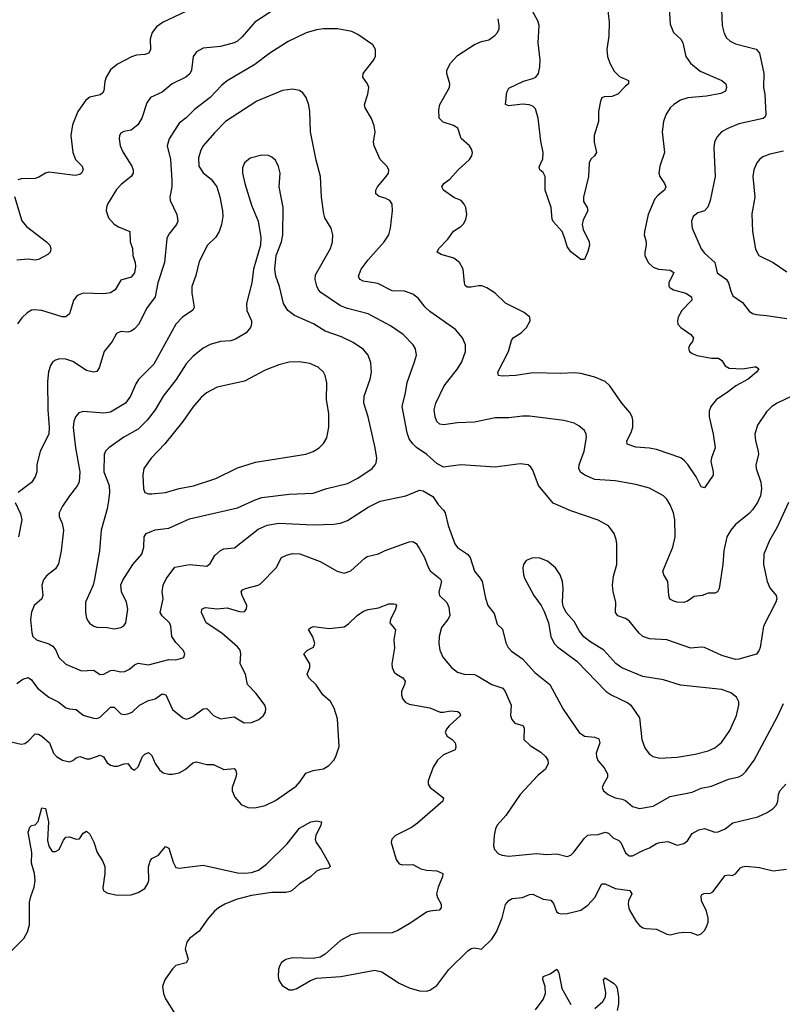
# Model space of a CAD drawing. Header units: inches. Extents: x 1305449 to 1407403, y 744709 to 841554.
# Tile 56 of 114: x 1342401 to 1346843, y 822087 to 827824. Entities that reach past the tile are written whole.
import ezdxf

# ---------------------------------------------------------------- set-up
doc = ezdxf.new("R2010")
doc.units = ezdxf.units.IN
doc.header["$MEASUREMENT"] = 0
doc.layers.add('B3842', color=7, linetype='Continuous')

msp = doc.modelspace()

# ---------------------------------------------------------------- linework, layer by layer
at = {"layer": 'B3842', "color": 6}
for points, elevation in [([(1346487, 827930), (1346491.7, 827790), (1346503.6, 827743.6), (1346517.8, 827717.8), (1346539.4, 827699.4), (1346570, 827682.7), (1346690, 827652.5), (1346708.9, 827628.9), (1346734.2, 827510), (1346734, 827430), (1346740.5, 827390), (1346747.4, 827272.6), (1346742.1, 827257.9), (1346731, 827249), (1346590, 827216.9), (1346524.9, 827190), (1346488.3, 827170), (1346460.9, 827139.1), (1346447.5, 827110), (1346443.3, 827076.7), (1346451.9, 826910), (1346422.4, 826770), (1346408.1, 826731.9), (1346390, 826711), (1346350, 826698.4), (1346323.3, 826676.7), (1346313.6, 826650), (1346317.9, 826610), (1346370, 826489.4), (1346390, 826463.2), (1346450, 826410), (1346462.8, 826350), (1346518.5, 826310), (1346529.6, 826290), (1346542.4, 826242.4), (1346555.4, 826215.4), (1346610, 826175.8), (1346650, 826126.4), (1346670, 826112.2), (1346690, 826105.7), (1346750, 826101.3), (1346870, 826083.4)], 1500), ([(1343891.7, 827890), (1343769.4, 827810), (1343696.5, 827723.5), (1343670, 827698.7), (1343650, 827688.5), (1343570, 827667.2), (1343470, 827657.8), (1343430, 827636.7), (1343410.9, 827609.1), (1343402.1, 827530), (1343391.5, 827508.5), (1343367.7, 827490), (1343288.3, 827450), (1343230, 827401.8), (1343162.3, 827370), (1343140.8, 827339.2), (1343112.9, 827250), (1343088.1, 827211.9), (1343050, 827181), (1343007.3, 827172.7), (1342990, 827163.9), (1342982.2, 827150), (1342979.7, 827130), (1342986.1, 827090), (1343003.7, 827050), (1343053.9, 826970), (1343061.7, 826950), (1343062, 826930), (1343049.8, 826910), (1342993.5, 826866.5), (1342964.8, 826835.2), (1342912.8, 826750), (1342905.7, 826730), (1342904.8, 826710), (1342918.1, 826670), (1342950, 826633.3), (1342977, 826617), (1343042.1, 826590), (1343044.8, 826530), (1343057, 826490), (1343060.3, 826450), (1343073, 826410), (1343074.3, 826385.7), (1343068.3, 826350), (1343050, 826323.1), (1342990, 826305.9), (1342956.5, 826250), (1342930, 826232.5), (1342890, 826226.8), (1342770, 826230.2), (1342740.9, 826219.1), (1342728.9, 826210), (1342713, 826187), (1342690.6, 826109.4), (1342670, 826092.2), (1342647.5, 826092.5), (1342530.1, 826129.9), (1342485.9, 826134.1), (1342469, 826131), (1342443.3, 826116.7), (1342413.5, 826086.5), (1342388.7, 826051.3)], 1400), ([(1343430, 827901.5), (1343236.5, 827810), (1343198, 827782), (1343171.2, 827748.8), (1343160.7, 827710), (1343163.3, 827650), (1343153.5, 827630), (1343130, 827622.1), (1343081.6, 827618.4), (1343051.8, 827608.2), (1342970, 827564.8), (1342930, 827531.1), (1342904, 827490), (1342896.5, 827463.5), (1342890.9, 827410), (1342883.7, 827396.3), (1342870, 827386.2), (1342810, 827373.7), (1342785, 827355), (1342740.1, 827290), (1342708.3, 827211.7), (1342698.9, 827150), (1342709.8, 827050), (1342725.6, 827010), (1342764.4, 826970), (1342771, 826950), (1342760.2, 826930), (1342750, 826921.8), (1342724.1, 826915.9), (1342570, 826936), (1342550, 826930.6), (1342512.5, 826907.5), (1342490, 826899.4), (1342410, 826896.3), (1342390, 826891.4)], 1300), ([(1346184.1, 827890), (1346190, 827798.7), (1346209.1, 827749.1), (1346251.1, 827711.1), (1346264.1, 827690), (1346281.5, 827610), (1346307.4, 827570), (1346365, 827525), (1346491.3, 827470), (1346513.3, 827450), (1346517.7, 827430), (1346511.9, 827408.1), (1346485.2, 827394.8), (1346400.7, 827379.3), (1346292.1, 827367.9), (1346250, 827354.8), (1346210, 827330.2), (1346190, 827311), (1346164.6, 827270), (1346151.6, 827230), (1346142.3, 827170), (1346157.3, 827050), (1346128.4, 826970), (1346123.7, 826930), (1346129.2, 826910), (1346157.3, 826870), (1346163.3, 826850), (1346155.6, 826830), (1346118.9, 826801.1), (1346100.1, 826779.9), (1346060.8, 826690), (1346039.8, 826590), (1346038.3, 826570), (1346049.4, 826530), (1346050.1, 826510.1), (1346041.6, 826470), (1346042.5, 826450), (1346061.7, 826410), (1346090, 826381.4), (1346120.8, 826370), (1346190, 826364.8), (1346210, 826350.9), (1346182.1, 826290), (1346182.6, 826270), (1346190, 826262.2), (1346209.5, 826249.5), (1346280.3, 826230), (1346314.4, 826210), (1346315.9, 826190), (1346257.2, 826130), (1346236.6, 826090), (1346232.1, 826070), (1346234.6, 826050), (1346250.7, 826030), (1346310.1, 825990), (1346324.5, 825970), (1346319.3, 825950), (1346304.6, 825930), (1346296.8, 825910), (1346303, 825890), (1346318.6, 825878.6), (1346347.7, 825867.7), (1346430, 825851.9), (1346471, 825851), (1346490, 825838.9), (1346510, 825807.4), (1346533.1, 825793.1), (1346610, 825790.7), (1346681.4, 825801.4), (1346690, 825800.9), (1346706.3, 825790), (1346693.1, 825770), (1346644.4, 825730), (1346571.3, 825690), (1346530, 825657.2), (1346457.2, 825610), (1346426.5, 825570), (1346417.1, 825542.9), (1346416.4, 825510), (1346440.5, 825410), (1346451.7, 825330), (1346429.6, 825270.4), (1346426.6, 825250), (1346440.2, 825190), (1346439.6, 825170), (1346390, 825096.7), (1346370, 825102), (1346340.8, 825160.8), (1346291.9, 825231.9), (1346273.8, 825253.8), (1346250.9, 825270.9), (1346110, 825320.2), (1346068.5, 825328.5), (1345990, 825333.7), (1345938.5, 825350), (1345936.7, 825370), (1345961.6, 825418.4), (1345971.2, 825450), (1345971.7, 825490), (1345967.4, 825510), (1345955.5, 825535.5), (1345908.3, 825590), (1345838.3, 825690), (1345810, 825715.5), (1345750, 825741.9), (1345670, 825761.8), (1345630, 825767), (1345550, 825762.1), (1345390, 825767.2), (1345290, 825751.7), (1345210, 825747.1), (1345188.9, 825750), (1345185.5, 825770), (1345248.7, 825890), (1345264.3, 825955.7), (1345274.5, 825970), (1345321.3, 825998.7), (1345352.4, 826030), (1345373.3, 826070), (1345371.1, 826090), (1345338.9, 826118.9), (1345230, 826172.5), (1345170, 826231.4), (1345120.9, 826260.9), (1345092.6, 826272.6), (1345074, 826274), (1345030, 826264.7), (1345006.3, 826266.3), (1344996.3, 826276.3), (1344991.6, 826290), (1344983.4, 826370), (1344963.3, 826410), (1344930, 826434.1), (1344856.1, 826456.1), (1344831.6, 826470), (1344841.9, 826490), (1344894.7, 826545.3), (1344927.7, 826592.3), (1344970, 826619.2), (1344985.6, 826634.3), (1344999.7, 826660.3), (1345005, 826690), (1344999.2, 826730), (1344989.4, 826750), (1344971.8, 826770), (1344930, 826787.9), (1344868.3, 826830), (1344859.5, 826850), (1344870.9, 826870), (1344905.4, 826894.6), (1344954.1, 826950), (1345021.4, 827010), (1345034.9, 827030), (1345038.5, 827050), (1345033.2, 827070), (1345020.6, 827090), (1344972.7, 827132.7), (1344952, 827192), (1344927.1, 827207.1), (1344866.9, 827226.9), (1344843.6, 827250), (1344842, 827298), (1344847.5, 827330), (1344904.1, 827430), (1344906.8, 827450), (1344888.2, 827510), (1344888, 827530), (1344909, 827570), (1344950, 827615.1), (1345050, 827679.6), (1345090, 827696.3), (1345132.5, 827707.5), (1345168.9, 827731.1), (1345184.1, 827750), (1345192.6, 827770), (1345194.1, 827790), (1345187.2, 827830)], 1400), ([(1345823.1, 827910), (1345834.1, 827810), (1345831.5, 827730), (1345821.2, 827650), (1345823.7, 827610), (1345837.5, 827570), (1345863.5, 827523.5), (1345893.6, 827493.6), (1345946.3, 827470), (1345947.7, 827450), (1345930, 827437.5), (1345885.1, 827390), (1345850, 827377), (1345804.9, 827375.1), (1345791.6, 827368.4), (1345783.9, 827350), (1345771.9, 827290), (1345772.2, 827230), (1345746, 827150), (1345746.8, 827110), (1345760.5, 827050), (1345749.6, 827030.4), (1345728.3, 827011.7), (1345717.1, 826990), (1345712.9, 826910), (1345684.1, 826790), (1345685.4, 826765.4), (1345705.5, 826730), (1345709.5, 826710), (1345681.8, 826658.2), (1345676.1, 826630), (1345682, 826602), (1345717.9, 826530), (1345720.2, 826510), (1345710, 826472.7), (1345690, 826427), (1345670, 826427.8), (1345610, 826471.3), (1345590, 826502), (1345576.8, 826550), (1345559.5, 826590), (1345508.1, 826648.1), (1345502.7, 826662.7), (1345496.4, 826730), (1345461.3, 826830), (1345460.7, 826910), (1345450, 826933.1), (1345429.7, 826950), (1345426.6, 826966.6), (1345447, 827013), (1345450.3, 827050), (1345436.8, 827116.8), (1345420.9, 827250), (1345404.5, 827304.5), (1345390, 827320.7), (1345369, 827329), (1345329, 827331), (1345250, 827321.6), (1345229.9, 827330), (1345238.7, 827401.3), (1345250, 827425.3), (1345334.9, 827465.1), (1345390, 827480.6), (1345407.5, 827490), (1345422.3, 827510), (1345431, 827550), (1345432.8, 827590), (1345420.3, 827690), (1345425.8, 827790), (1345418.2, 827818.2), (1345390.5, 827870)], 1300), ([(1346946.6, 825653.4), (1346812.1, 825590), (1346782.6, 825570), (1346750, 825539.4), (1346699, 825461), (1346683.1, 825410), (1346685.6, 825370), (1346703, 825310), (1346704.5, 825290), (1346689.4, 825230), (1346689.6, 825210), (1346717.9, 825130), (1346721.3, 825090), (1346715.5, 825050), (1346697.5, 825010), (1346670, 824967.4), (1346650, 824946.2), (1346570, 824882.5), (1346541.9, 824850), (1346519.3, 824810), (1346501.3, 824730), (1346495.9, 824650), (1346474.4, 824510), (1346464.3, 824490), (1346450, 824481.8), (1346410, 824482.6), (1346376.3, 824470), (1346330, 824462.5), (1346290, 824436.7), (1346270, 824429.2), (1346229.7, 824430), (1346210, 824435.5), (1346188.5, 824448.5), (1346181.9, 824470), (1346175.2, 824550), (1346152.6, 824590), (1346147.5, 824610), (1346205.2, 824750), (1346218.6, 824810), (1346217, 824910), (1346209.3, 824950), (1346190, 824998.3), (1346170.3, 825030), (1346150, 825049.5), (1346070, 825093.9), (1345990, 825116.5), (1345870, 825136.5), (1345750, 825144.5), (1345692.3, 825170), (1345667.7, 825187.7), (1345657.6, 825210), (1345659.2, 825230), (1345688.4, 825310), (1345703.1, 825390), (1345701, 825410), (1345691, 825430), (1345658.2, 825458.2), (1345630, 825472.4), (1345570, 825489.1), (1345370, 825513.8), (1345330, 825513.6), (1345250, 825503.9), (1345170, 825504.9), (1345050, 825479.2), (1344950, 825475.9), (1344870, 825464.4), (1344848.1, 825468.1), (1344830, 825483.4), (1344820.4, 825510), (1344814.8, 825550), (1344825.3, 825590), (1344872.4, 825690), (1344951, 825790), (1344975.4, 825830), (1344998.1, 825890), (1344997, 825930), (1344979.3, 825970), (1344938.6, 826018.6), (1344790, 826123.3), (1344761.9, 826150), (1344720.8, 826200.8), (1344690, 826225.6), (1344642.6, 826242.6), (1344570, 826245.2), (1344486.3, 826286.3), (1344400.3, 826300.3), (1344382.8, 826310), (1344378.2, 826318.2), (1344373.5, 826330), (1344390.4, 826370), (1344430, 826424.3), (1344523.5, 826530), (1344550.3, 826570), (1344560.6, 826610), (1344572.2, 826710), (1344569.4, 826750), (1344556.2, 826770), (1344530, 826783.9), (1344494.3, 826794.3), (1344474.8, 826810), (1344475.1, 826830), (1344484.1, 826850), (1344535.4, 826910), (1344548.6, 826930), (1344550.4, 826950), (1344539.3, 826970), (1344500.7, 827010), (1344464.5, 827090), (1344460.7, 827110), (1344471.1, 827170), (1344465.7, 827205.7), (1344450, 827248.7), (1344413.1, 827310), (1344409.9, 827329.9), (1344429, 827390), (1344433.7, 827430), (1344426, 827450), (1344399.6, 827490), (1344401.9, 827510), (1344464.1, 827590), (1344472.3, 827612.3), (1344473.9, 827650), (1344457, 827677), (1344370, 827737.5), (1344335.5, 827755.5), (1344251.4, 827771.4), (1344170.2, 827770.2), (1344130, 827764.5), (1344070, 827746.7), (1343963.6, 827696.4), (1343857.4, 827630), (1343770, 827563), (1343610, 827468.3), (1343578.1, 827441.9), (1343510.1, 827369.9), (1343419.2, 827300.8), (1343370, 827252.5), (1343330, 827220.9), (1343271.6, 827130), (1343259.5, 827090), (1343278.6, 827010), (1343286.6, 826890), (1343286.2, 826850), (1343275.1, 826790), (1343276.2, 826770), (1343315.1, 826690), (1343322, 826650), (1343314.4, 826630), (1343270, 826575), (1343258.3, 826550), (1343244, 826410), (1343204.9, 826290), (1343189.2, 826210), (1343138.7, 826141.3), (1343094.1, 826050), (1343070, 826022.4), (1343050, 826008.8), (1343030, 826004), (1342990, 826007.6), (1342965, 825995), (1342939.3, 825950), (1342891.7, 825890), (1342863.9, 825796.1), (1342850, 825773.9), (1342830, 825769.7), (1342790, 825780.5), (1342710, 825833.2), (1342670, 825846.4), (1342632.8, 825847.2), (1342610, 825840.3), (1342592.1, 825827.9), (1342579.9, 825810), (1342568.2, 825771.8), (1342563.4, 825716.6), (1342564.5, 825550), (1342572.6, 825450), (1342569.8, 825410), (1342520.3, 825310), (1342501.2, 825230), (1342499.5, 825190), (1342490, 825160.3), (1342470, 825127.8), (1342391, 825070)], 1500), ([(1346878.8, 825010), (1346812.6, 824867.4), (1346767.2, 824790), (1346735.4, 824710), (1346733.5, 824650), (1346753.8, 824550), (1346770, 824514.5), (1346807.1, 824470), (1346810.3, 824450), (1346805.7, 824430), (1346734.1, 824290), (1346713, 824167), (1346708.1, 824150), (1346692.6, 824127.4), (1346590, 824097.8), (1346570, 824096.2), (1346490, 824119.9), (1346390, 824165.6), (1346370, 824168), (1346310, 824162.9), (1346170, 824210), (1346070, 824217.2), (1346030, 824229.7), (1346009.1, 824249.1), (1345950, 824322), (1345930, 824334.8), (1345885, 824350), (1345871.5, 824370), (1345873.9, 824430), (1345857.4, 824490), (1345853.7, 824530), (1345858.8, 824581.2), (1345879.3, 824650), (1345878.7, 824770), (1345875.4, 824795.4), (1345863.5, 824830), (1345830, 824874.1), (1345770, 824908.9), (1345610, 824961.8), (1345508, 825008), (1345421.8, 825110), (1345390, 825198.8), (1345377.6, 825217.6), (1345361.5, 825230), (1345315.4, 825235.4), (1345170, 825215.9), (1344970, 825231), (1344870, 825217.7), (1344830, 825238.8), (1344772.3, 825290), (1344712.2, 825332.2), (1344690, 825353.3), (1344670, 825382.7), (1344656.6, 825416.6), (1344629.2, 825570), (1344648.4, 825650), (1344656.7, 825710), (1344701.1, 825830), (1344711.3, 825870), (1344705.4, 825905.4), (1344692, 825930), (1344634, 825990), (1344559.5, 826039.5), (1344430.8, 826110.8), (1344310, 826142), (1344270, 826157.8), (1344155.2, 826235.2), (1344141.1, 826250), (1344130.7, 826270.7), (1344121.4, 826310), (1344123.4, 826336.6), (1344211.7, 826490), (1344222.7, 826530), (1344224.8, 826570), (1344214, 826610), (1344178.8, 826670), (1344172.5, 826692.5), (1344157.6, 826790), (1344152, 826910), (1344126.6, 827006.5), (1344095.4, 827170), (1344090.7, 827290), (1344085.3, 827325.3), (1344070, 827370.6), (1344050, 827397.7), (1344030, 827411.7), (1343990, 827419.9), (1343930.7, 827410.7), (1343781.4, 827350), (1343598.9, 827230), (1343534.3, 827165.7), (1343470, 827090), (1343455.8, 827064.2), (1343441.6, 827018.4), (1343444.9, 826970), (1343470, 826931.2), (1343515.3, 826895.3), (1343548.3, 826850), (1343567.1, 826792.9), (1343581.7, 826710), (1343583.1, 826676.9), (1343575.7, 826630), (1343563, 826590), (1343542.2, 826557.8), (1343494.4, 826510), (1343445, 826415), (1343426.1, 826333.9), (1343404, 826270), (1343403.4, 826230), (1343415.9, 826150), (1343409.1, 826130.9), (1343349.1, 826090), (1343310.8, 826050), (1343182.7, 825817.3), (1343093, 825727), (1343077.2, 825702.8), (1343046.5, 825630), (1343016.4, 825590), (1342930, 825537.3), (1342890, 825532.3), (1342770, 825541.3), (1342745.9, 825534.1), (1342725.5, 825510), (1342716.6, 825483.4), (1342712.5, 825447.5), (1342725, 825330), (1342750, 825190), (1342747.8, 825132.2), (1342737.2, 825110), (1342689.9, 825050.1), (1342650.6, 824990), (1342630.6, 824950), (1342629.8, 824930), (1342648.2, 824888.2), (1342655.1, 824850), (1342641.3, 824730), (1342625.7, 824654.3), (1342610, 824624.8), (1342556.4, 824583.6), (1342539.8, 824560.2), (1342530.1, 824530), (1342535.9, 824470), (1342530.1, 824450), (1342485, 824410), (1342468.8, 824371.2), (1342462.7, 824330), (1342470.7, 824250.7), (1342477.2, 824230), (1342499.2, 824210), (1342570, 824188.3), (1342593.7, 824173.7), (1342610.4, 824150.4), (1342628.5, 824108.5), (1342668.8, 824068.8), (1342759.6, 824030), (1342830, 824034.4), (1342870, 824008.5), (1342890, 824010.1), (1342930, 824032.2), (1342945.7, 824034.3), (1342990, 824024.9), (1343013.1, 824026.9), (1343040.9, 824039.1), (1343070, 824065.5), (1343090, 824075.1), (1343150, 824065.3), (1343270, 824096.3), (1343310, 824094.4), (1343350, 824105.2), (1343357, 824110), (1343362.9, 824130), (1343352.7, 824150), (1343310, 824194.6), (1343287.1, 824230), (1343281.7, 824290), (1343272.2, 824310), (1343230.9, 824350), (1343219.3, 824370), (1343236.6, 824450), (1343230.6, 824490), (1343236.9, 824530), (1343253, 824567), (1343304.9, 824635.1), (1343390, 824649.1), (1343490, 824640.3), (1343510, 824654.7), (1343537.7, 824702.3), (1343569.4, 824730.6), (1343590, 824740.6), (1343652.4, 824747.6), (1343790, 824854.6), (1343842, 824878), (1343910, 824891.1), (1344110, 824880.5), (1344230, 824884.3), (1344269.4, 824890.6), (1344310, 824906.1), (1344430, 824984.5), (1344500.8, 825019.2), (1344650, 825049.2), (1344730, 825082.4), (1344750, 825079.8), (1344806.3, 825046.3), (1344838.5, 824998.5), (1344870, 824965.5), (1344879.1, 824950), (1344896.5, 824876.5), (1344934.8, 824770), (1344950, 824749), (1345009.4, 824709.4), (1345025.4, 824690), (1345050.2, 824610.2), (1345083.2, 824570), (1345093.5, 824550), (1345113.6, 824453.6), (1345128, 824410), (1345164.5, 824364.5), (1345182.3, 824302.3), (1345212.2, 824272.2), (1345232.5, 824192.5), (1345245.9, 824165.9), (1345265.2, 824145.2), (1345330, 824100.8), (1345400.8, 824020.8), (1345489.5, 823950), (1345566.4, 823806.4), (1345659.9, 823670), (1345690, 823648.9), (1345750, 823644.2), (1345773.5, 823633.5), (1345779.2, 823610), (1345759.2, 823550), (1345759.5, 823530), (1345767.8, 823507.8), (1345805.8, 823465.8), (1345823.8, 823430), (1345824.3, 823410), (1345800.5, 823370), (1345794.3, 823350), (1345801.2, 823330), (1345827.7, 823310), (1345869, 823290), (1345910, 823282.3), (1345930, 823273.8), (1345970, 823239), (1346010, 823228.7), (1346090, 823242), (1346190, 823297.2), (1346316.9, 823323.1), (1346370, 823347), (1346430, 823357.7), (1346530, 823398.6), (1346590, 823412.1), (1346610, 823424.1), (1346630, 823444), (1346679.4, 823510), (1346815.1, 823764.9), (1346850, 823840.1)], 1600), ([(1346850, 827057.5), (1346770, 827040.3), (1346730, 827024.3), (1346710.2, 827009.8), (1346695, 826990), (1346677.6, 826950), (1346671.6, 826910), (1346682.1, 826790), (1346666.1, 826693.9), (1346668.8, 826590), (1346686.6, 826486.6), (1346705.1, 826450), (1346789, 826409), (1346870, 826354.3)], 1600), ([(1342370, 826794.4), (1342412.4, 826652.4), (1342439.7, 826619.7), (1342557.1, 826530), (1342576, 826510), (1342582.2, 826490), (1342580, 826480), (1342577.7, 826470), (1342563.8, 826456.2), (1342510, 826426), (1342490, 826423.5), (1342450, 826428.1), (1342383.3, 826423.3)], 1300), ([(1342373.2, 825010), (1342405.2, 824945.2), (1342413.3, 824910), (1342394.1, 824810)], 1500), ([(1342384.1, 823955.9), (1342418.4, 823981.6), (1342450, 823990.8), (1342470, 823978.3), (1342505, 823930), (1342570, 823876.7), (1342627.6, 823847.6), (1342670, 823814.6), (1342690, 823807.9), (1342730, 823804.3), (1342770, 823772.7), (1342830, 823753.9), (1342850, 823752), (1342870, 823760.7), (1342930, 823818), (1342950, 823818.3), (1342990, 823780.5), (1343010, 823775.3), (1343030, 823779.1), (1343055.4, 823790), (1343099, 823830), (1343150, 823857.4), (1343190, 823866.2), (1343230, 823895.4), (1343252, 823890), (1343290, 823804.4), (1343350, 823756.2), (1343369.3, 823749.3), (1343390, 823753.4), (1343410, 823764.2), (1343470, 823808.3), (1343490, 823811.1), (1343530, 823769.4), (1343570, 823750.1), (1343650, 823761.9), (1343707.9, 823727.9), (1343750, 823729), (1343793.1, 823746.9), (1343820.9, 823770), (1343832.2, 823790), (1343834.2, 823810), (1343828.3, 823830), (1343777.3, 823897.3), (1343726.8, 823950), (1343716.2, 824010), (1343684.5, 824070), (1343687.9, 824130), (1343684.1, 824150), (1343669.4, 824170), (1343577.5, 824250), (1343486.8, 824310), (1343459.6, 824370), (1343462.4, 824390), (1343481.7, 824398.3), (1343550, 824391.4), (1343610, 824397.7), (1343686.2, 824373.8), (1343710, 824376.8), (1343721.8, 824390), (1343723.5, 824410), (1343695.8, 824470), (1343690.6, 824490), (1343698.7, 824501.3), (1343715.4, 824510), (1343790, 824528.5), (1343802.7, 824537.3), (1343894, 824630), (1343925.7, 824690), (1343955.6, 824704.4), (1343990, 824714), (1344031.4, 824711.4), (1344150, 824667.6), (1344249.2, 824610), (1344290, 824599.7), (1344330, 824612.5), (1344410, 824687.5), (1344424.6, 824695.4), (1344490, 824712), (1344530, 824730.9), (1344670, 824780.8), (1344690, 824784.1), (1344710, 824772.8), (1344730, 824741.2), (1344759.4, 824690), (1344777.5, 824637.5), (1344792.3, 824612.3), (1344850, 824567), (1344857.4, 824550), (1344841.8, 824490), (1344846.4, 824470), (1344888.3, 824428.3), (1344900.9, 824400.9), (1344905.2, 824350), (1344895.1, 824330), (1344858.1, 824281.9), (1344843.8, 824230), (1344842.5, 824190), (1344847.4, 824150), (1344865.7, 824110), (1344915.6, 824050), (1344950, 824022.9), (1344989.8, 824009.8), (1345050, 824007.8), (1345070, 823999.8), (1345150, 823950.3), (1345214.1, 823930), (1345228.1, 823910), (1345263.7, 823830), (1345259.5, 823770), (1345266.7, 823746.7), (1345285.6, 823725.6), (1345330.7, 823710.7), (1345338.7, 823698.7), (1345337.6, 823630), (1345374.3, 823594.3), (1345436.4, 823556.4), (1345464.2, 823530), (1345477.2, 823510), (1345477.9, 823490), (1345462.7, 823457.3), (1345419.4, 823420.6), (1345316.1, 823310), (1345232.4, 823187.6), (1345182.3, 823130), (1345171.7, 823110), (1345163.5, 823070), (1345160.9, 823010), (1345166.4, 822990), (1345190, 822964.6), (1345210, 822956.4), (1345250, 822950.1), (1345410, 822965.1), (1345470, 822960.6), (1345530, 822963.6), (1345590, 822948.8), (1345610, 822955.8), (1345627.4, 822972.6), (1345690, 823055), (1345710, 823071.8), (1345724.8, 823075.2), (1345770, 823076.2), (1345810, 823090.1), (1345830, 823084.6), (1345858, 823058), (1345890, 823041.7), (1345902.3, 823030), (1345930, 822969.1), (1345950, 822953.1), (1345970, 822951.7), (1346030, 822983.3), (1346070, 822997.9), (1346110, 823023.4), (1346130, 823029.1), (1346175, 823035), (1346230, 823014.4), (1346270, 823024.4), (1346290, 823039.3), (1346317.3, 823082.7), (1346355.9, 823104.1), (1346390, 823112.3), (1346450, 823090.9), (1346470, 823091.2), (1346509.9, 823110), (1346554.9, 823145.1), (1346700.5, 823179.5), (1346755.3, 823204.7), (1346790, 823228.8), (1346808.2, 823250), (1346816.7, 823270), (1346820.2, 823310), (1346828, 823330), (1346864.2, 823370)], 1500), ([(1342350, 823616.9), (1342410, 823603.2), (1342430, 823606.4), (1342450, 823620.8), (1342490, 823663.8), (1342510, 823660.5), (1342530, 823649.3), (1342573.6, 823610), (1342597.5, 823550), (1342615.6, 823530), (1342650, 823509.1), (1342690, 823500.5), (1342710, 823508.1), (1342730, 823524.1), (1342750, 823530.3), (1342790, 823517.5), (1342810, 823517.7), (1342870, 823538), (1342888.8, 823528.8), (1342910, 823494.7), (1342930, 823481.4), (1342950, 823474.3), (1342970, 823473.9), (1343010, 823488.1), (1343030, 823489.6), (1343050, 823463.8), (1343070, 823452.1), (1343090, 823470.2), (1343115.2, 823530), (1343130, 823545.4), (1343150, 823554), (1343170, 823536.4), (1343189.3, 823490), (1343214.1, 823454.1), (1343236.5, 823436.5), (1343270, 823428.4), (1343290, 823427.8), (1343330, 823436.1), (1343364.1, 823455.9), (1343410, 823493.4), (1343430, 823499.6), (1343490, 823484.7), (1343530, 823483.4), (1343590, 823455.9), (1343650, 823460.2), (1343658.7, 823450), (1343662.7, 823430), (1343660.2, 823410), (1343638.8, 823350), (1343638.3, 823330), (1343653.2, 823293.2), (1343691.3, 823251.3), (1343730, 823233.8), (1343770, 823231), (1343830, 823246.3), (1343890, 823275.5), (1344010, 823358.8), (1344035, 823385), (1344067, 823433), (1344110, 823448.7), (1344170, 823459.9), (1344201.9, 823478.1), (1344230, 823508.8), (1344242.6, 823530), (1344261.6, 823590), (1344252.5, 823750), (1344232.6, 823812.6), (1344210.7, 823850.7), (1344167.1, 823890), (1344128, 823948), (1344085, 823990), (1344075.4, 824010), (1344090.6, 824050), (1344090.5, 824070), (1344054.7, 824130), (1344076.2, 824150), (1344111.6, 824168.4), (1344120.1, 824190), (1344108.5, 824228.5), (1344082.2, 824270), (1344097, 824283), (1344112, 824288), (1344203.2, 824276.8), (1344290, 824285.9), (1344316.4, 824303.6), (1344366.7, 824353.3), (1344402.5, 824377.5), (1344430, 824387.1), (1344490, 824397.6), (1344550, 824419.8), (1344580.8, 824420.8), (1344590, 824418), (1344594.9, 824410), (1344589.8, 824390), (1344560.2, 824330), (1344557, 824310), (1344589.4, 824269.4), (1344579, 824210), (1344583.3, 824163.3), (1344568.9, 824070), (1344570.7, 824050), (1344582.4, 824022.4), (1344594.5, 824010), (1344631.6, 823990), (1344646.4, 823970), (1344642.6, 823950), (1344624.4, 823910), (1344623.8, 823890), (1344630, 823868.6), (1344646.8, 823846.8), (1344670, 823835.9), (1344790, 823814.4), (1344850, 823789.8), (1344870, 823788.7), (1344910, 823797.5), (1344952.4, 823792.4), (1344964.2, 823784.2), (1344968.3, 823770), (1344902.3, 823710), (1344885.8, 823690), (1344878.8, 823670), (1344890.6, 823650), (1344920.6, 823630), (1344937.7, 823610), (1344941.4, 823590), (1344936.8, 823570), (1344870, 823541.3), (1344833.9, 823510), (1344809, 823469), (1344779.6, 823390), (1344780.8, 823370), (1344791.3, 823350), (1344870.1, 823290), (1344865.2, 823270), (1344718.4, 823141.6), (1344682.4, 823117.6), (1344588.8, 823070), (1344568.9, 823050), (1344563.8, 823030), (1344593.2, 822930), (1344610, 822906.2), (1344630, 822899.9), (1344690, 822901), (1344736.9, 822876.9), (1344770, 822869.4), (1344830, 822864.2), (1344865.7, 822850), (1344863.2, 822830), (1344838.1, 822770), (1344828.2, 822730), (1344833.9, 822710), (1344855.5, 822670), (1344856, 822650), (1344844.4, 822635.6), (1344790, 822630.7), (1344770, 822623.6), (1344678, 822562), (1344602.8, 822517.2), (1344570, 822503.5), (1344378, 822502), (1344330, 822492), (1344270, 822458.3), (1344180.4, 822379.6), (1344150, 822362.3), (1344110, 822354.4), (1343990, 822357.7), (1343950, 822347.8), (1343925.5, 822330), (1343914.2, 822310), (1343908.1, 822290), (1343906, 822250), (1343910, 822228.5), (1343930, 822196.1), (1343970, 822171.8), (1343990, 822171.7), (1344010, 822177.7), (1344094.1, 822225.9), (1344130, 822239.5), (1344270.6, 822249.4), (1344470, 822285.6), (1344510, 822277), (1344610, 822210.6), (1344670, 822182.4), (1344730, 822165.3), (1344770, 822164.1), (1344790, 822168.9), (1344830, 822196.6), (1344900.3, 822290), (1345010, 822398.4), (1345030, 822412.6), (1345050, 822415.2), (1345090, 822409), (1345150, 822465.9), (1345178, 822510), (1345210, 822590), (1345230, 822669.5), (1345250, 822692.7), (1345270, 822703.3), (1345330, 822710.3), (1345370, 822726.3), (1345390, 822728.9), (1345450, 822700.2), (1345494, 822694), (1345510, 822673.5), (1345527.7, 822627.8), (1345539, 822619), (1345553.8, 822613.8), (1345590, 822615.8), (1345670, 822636.1), (1345710, 822665), (1345751.5, 822708.5), (1345790.8, 822789.2), (1345810, 822788.7), (1345870, 822761.6), (1345954.6, 822750), (1345966.5, 822730), (1345946.4, 822690), (1345944, 822670), (1345950, 822638.5), (1345990.7, 822570), (1346010, 822546.7), (1346030, 822533.1), (1346050, 822527.8), (1346110, 822524.5), (1346170, 822495.4), (1346190, 822491.2), (1346235.9, 822504.1), (1346270, 822508.3), (1346310, 822506), (1346350, 822490.2), (1346370, 822496.9), (1346390, 822518), (1346401, 822539), (1346410, 822566), (1346411.4, 822588.6), (1346401.3, 822630), (1346372.3, 822690), (1346370, 822719), (1346373.7, 822726.3), (1346387.5, 822732.5), (1346425.2, 822734.7), (1346437.6, 822742.4), (1346510, 822836.6), (1346530, 822841.6), (1346550, 822837.2), (1346559.1, 822840.9), (1346570, 822847.1), (1346598.6, 822881.4), (1346610, 822888.8), (1346630, 822891.6), (1346710, 822883.8), (1346790, 822865.5), (1346866.4, 822873.6)], 1400), ([(1342350, 822397.1), (1342425.2, 822470), (1342445.8, 822510), (1342457.2, 822550), (1342457.2, 822682.8), (1342464.7, 822715.3), (1342485.7, 822770), (1342491.6, 822808.4), (1342487.5, 822850), (1342470.2, 822910), (1342470.8, 822970.8), (1342450.4, 823090), (1342460, 823120), (1342470, 823129.4), (1342490, 823132.3), (1342507.6, 823152.4), (1342530, 823232.3), (1342550, 823228.8), (1342555.1, 823210), (1342567.8, 823150), (1342562.2, 823042.2), (1342570, 823008.1), (1342590, 822976.6), (1342610, 822977.1), (1342630.8, 822989.2), (1342656.6, 823043.4), (1342670, 823061.5), (1342690, 823063.7), (1342730, 823050.2), (1342748.9, 823051.1), (1342770, 823084.6), (1342790, 823095), (1342810, 823078.8), (1342832.7, 823032.7), (1342851.6, 822971.6), (1342882.6, 822922.6), (1342895.8, 822890), (1342896.5, 822850), (1342885.2, 822765.2), (1342888.1, 822748.1), (1342914.5, 822734.5), (1342970, 822723.5), (1343050, 822724.5), (1343090, 822738.4), (1343130, 822761.7), (1343147.7, 822790), (1343152.4, 822807.6), (1343151.3, 822888.7), (1343159.7, 822920.3), (1343170, 822936.3), (1343210, 822955.8), (1343250, 823006), (1343270, 822997.7), (1343294.7, 822914.7), (1343310, 822884), (1343330, 822879.9), (1343470, 822898.4), (1343670, 822854), (1343710, 822851.4), (1343750, 822855.6), (1343791, 822869), (1343837.3, 822902.7), (1343957.6, 823022.4), (1344030, 823113.1), (1344095.6, 823150), (1344130, 823156.2), (1344158.7, 823150), (1344155.5, 823130), (1344125.8, 823070), (1344121.5, 823050), (1344127.8, 823030), (1344157.1, 822990), (1344200.3, 822910), (1344209.3, 822890), (1344200.2, 822879.8), (1344150, 822873.2), (1344130, 822862.4), (1344092.9, 822827.1), (1344030.2, 822789.8), (1343990, 822751.7), (1343975.4, 822744.6), (1343950, 822739.4), (1343870, 822739.3), (1343750, 822720.2), (1343661.4, 822698.6), (1343595.4, 822670), (1343558.4, 822650), (1343535.1, 822630), (1343495.8, 822584.2), (1343446.7, 822513.3), (1343389.6, 822470), (1343373.6, 822450), (1343365.1, 822410), (1343381.6, 822350), (1343378.6, 822341.4), (1343370, 822328.5), (1343310, 822312.3), (1343290, 822293.3), (1343246.2, 822230), (1343232.9, 822190), (1343238.2, 822150), (1343250, 822118.7), (1343305.8, 822030)], 1300), ([(1345406, 822054), (1345450, 822115.8), (1345463.5, 822150), (1345461.4, 822190), (1345448.4, 822231.6), (1345450.5, 822249.5), (1345490, 822265), (1345530, 822292.5), (1345540.9, 822270), (1345559.3, 822179.3), (1345610, 822086.6)], 1300), ([(1345750, 822062.1), (1345797.5, 822102.5), (1345813.1, 822130), (1345815.5, 822155.5), (1345801, 822230), (1345810, 822241.8), (1345859.4, 822210), (1345875, 822195), (1345880.7, 822180.7), (1345888.5, 822128.5), (1345888.1, 822090), (1345880.6, 822050)], 1300)]:
    msp.add_lwpolyline(points, dxfattribs=dict(at, elevation=elevation))
for points, elevation in [([(1343810, 827035.6), (1343743.5, 827016.5), (1343709.3, 826990.7), (1343699.3, 826960.7), (1343699.2, 826930), (1343711.5, 826870), (1343750, 826742.7), (1343789.7, 826650), (1343804.9, 826555.1), (1343802.3, 826510), (1343762.4, 826370), (1343752.9, 826290), (1343722.2, 826170), (1343723.2, 826130), (1343750.4, 826070), (1343751.4, 826050), (1343744.5, 826030), (1343719.9, 826000.1), (1343657.8, 825962.2), (1343630, 825953.5), (1343570, 825949.7), (1343510, 825932.4), (1343470, 825909.9), (1343410, 825862.3), (1343370, 825819.6), (1343311.5, 825728.5), (1343235.5, 825630), (1343189.1, 825550.9), (1343142.9, 825490), (1343090, 825439.1), (1343007.7, 825392.3), (1342919.7, 825330), (1342901.1, 825310), (1342893.2, 825290), (1342891.2, 825190), (1342922.1, 825110), (1342923.5, 825070), (1342918.5, 825021.5), (1342910, 824974.1), (1342874.3, 824850), (1342866.2, 824730), (1342836.5, 824563.5), (1342827.7, 824530), (1342784.8, 824430), (1342783, 824370), (1342790, 824337.3), (1342799, 824319), (1342807.5, 824307.6), (1342832.7, 824290), (1342850, 824284.1), (1342910, 824281.7), (1342950, 824274.7), (1342990, 824282.4), (1343007.1, 824292.9), (1343018.7, 824310), (1343030.6, 824390), (1343023, 824430), (1342993.5, 824490), (1342989, 824531), (1343000.7, 824559.3), (1343059.3, 824650), (1343112.9, 824710), (1343122.9, 824750), (1343125.2, 824810), (1343138.1, 824830), (1343190, 824851.9), (1343270, 824862.2), (1343390, 824914.9), (1343670, 824980.1), (1343772.7, 825027.3), (1343810, 825039.9), (1343970, 825059.3), (1344110, 825066.2), (1344190, 825092.1), (1344310, 825122.3), (1344370, 825153.4), (1344454.1, 825210), (1344472.1, 825230), (1344477, 825243), (1344480.4, 825270), (1344472, 825330), (1344429.7, 825510), (1344405.2, 825590), (1344407.7, 825630), (1344441.2, 825730), (1344449.7, 825770), (1344445.3, 825825.3), (1344429.9, 825870), (1344403.2, 825903.2), (1344343.1, 825943.1), (1344275.8, 825975.8), (1344179.9, 826010), (1344111.6, 826051.6), (1344001, 826101), (1343962.1, 826130), (1343936.8, 826170), (1343913.6, 826270), (1343892.3, 826330), (1343886.3, 826370), (1343894, 826450), (1343925.2, 826530), (1343932.7, 826570), (1343934.6, 826730), (1343911.8, 826850), (1343917.2, 826930), (1343908.8, 826968.8), (1343890, 827004.7), (1343870, 827023.9), (1343850, 827033.1)], 1700), ([(1344030, 825831.2), (1343970, 825828.1), (1343910, 825812.8), (1343830, 825782), (1343710, 825718.2), (1343550, 825682.1), (1343487.8, 825650), (1343457.2, 825622.8), (1343410, 825567.4), (1343350, 825482.4), (1343246.4, 825353.6), (1343165.9, 825270), (1343124.1, 825210), (1343118.5, 825170), (1343121.7, 825090), (1343128.9, 825070), (1343150, 825061.8), (1343170, 825060.7), (1343250, 825069.2), (1343330, 825092.1), (1343412, 825108), (1343543, 825150), (1343670, 825213.9), (1343773.2, 825246.8), (1344067.8, 825292.2), (1344110, 825307.8), (1344145.4, 825330), (1344170, 825353.9), (1344190, 825387.5), (1344200.7, 825450), (1344201, 825530), (1344187.5, 825610), (1344188.9, 825708.9), (1344180.1, 825750), (1344169.9, 825770), (1344139.1, 825799.1), (1344090, 825820.4)], 1800), ([(1345390, 824687.9), (1345350, 824672.4), (1345336.1, 824650), (1345332.1, 824630), (1345335, 824590), (1345341.4, 824570), (1345395.1, 824470), (1345438.2, 824410), (1345455.6, 824375.6), (1345480.3, 824310), (1345495.3, 824230), (1345513.4, 824190), (1345532.4, 824170), (1345646.7, 824086.7), (1345815.8, 823910), (1345846, 823890), (1345943.5, 823843.5), (1345960.8, 823830), (1346010, 823756.6), (1346024.2, 823630), (1346041.9, 823581.9), (1346067, 823547), (1346090.8, 823530.8), (1346130, 823521.4), (1346230, 823528), (1346335.9, 823544.1), (1346410, 823563.5), (1346450, 823582.3), (1346487.9, 823612.1), (1346537.6, 823682.4), (1346575.6, 823770), (1346589.6, 823830), (1346588.5, 823850), (1346576.1, 823876.1), (1346541.9, 823901.9), (1346490, 823921.4), (1346250, 823947.5), (1346150, 823977.1), (1346030, 823996.5), (1345907.4, 824047.4), (1345873.4, 824073.4), (1345802.5, 824150), (1345720.7, 824200.7), (1345687.4, 824227.4), (1345661.5, 824261.5), (1345630, 824317.5), (1345583.3, 824370), (1345566.7, 824406.7), (1345562.1, 824430), (1345565.3, 824510), (1345561.9, 824550), (1345548.4, 824590), (1345522, 824630), (1345475.3, 824670), (1345430, 824686.7)], 1700)]:
    msp.add_lwpolyline(points, close=True, dxfattribs=dict(at, elevation=elevation))

doc.saveas('drawing.dxf')
